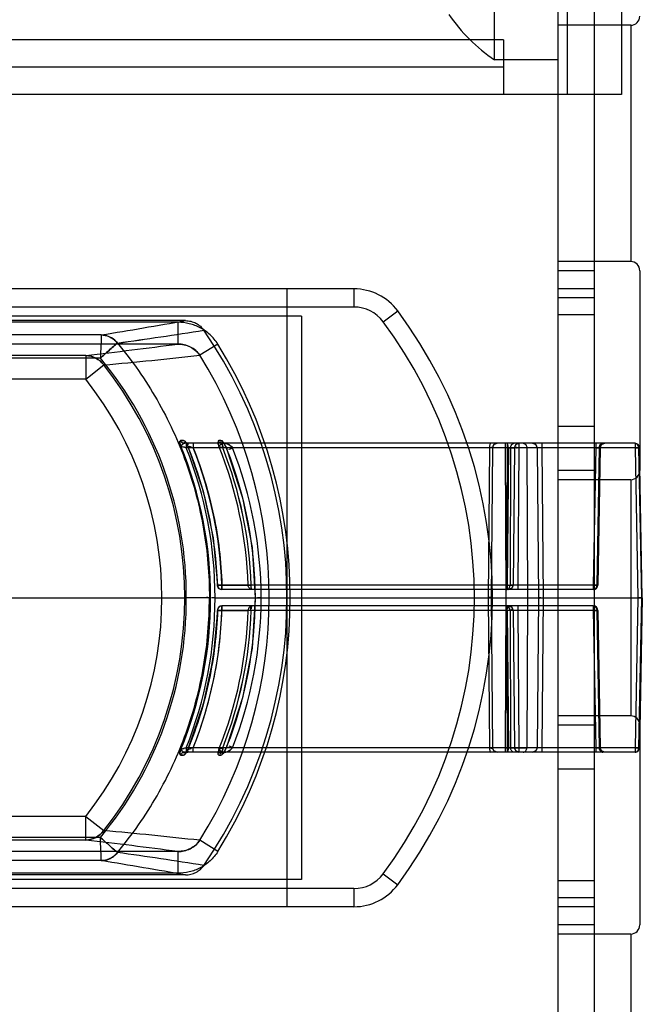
# Model space of a CAD drawing. Header units: millimetres. Extents: x 209 to 825, y 116 to 1310.
# Tile 58 of 70: x 706 to 741, y 1036 to 1091. Entities that reach past the tile are written whole.
import ezdxf

# ---------------------------------------------------------------- set-up
doc = ezdxf.new("R2010")
doc.units = ezdxf.units.MM
doc.header["$LTSCALE"] = 92.70943
doc.layers.get('0').update_dxf_attribs({"linetype": 'CONTINUOUS'})

msp = doc.modelspace()

# ---------------------------------------------------------------- linework, layer by layer
at = {"color": 7, "linetype": 'Continuous'}
for p, q in [((735.963, 1307.264), (735.963, 135.264)), ((737.963, 1307.264), (737.963, 135.264)), ((736.463, 1130.964), (736.463, 1086.464)), ((739.463, 1130.964), (739.463, 1086.464)), ((732.463, 1088.364), (732.463, 1104.364)), ((739.963, 1090.264), (735.963, 1090.264)), ((739.963, 1090.264), (739.963, 1077.264)), ((732.963, 1089.464), (287.963, 1089.464)), ((732.963, 1089.464), (732.963, 1086.464)), ((732.963, 1087.964), (287.963, 1087.964)), ((735.963, 1088.364), (732.463, 1088.364)), ((739.463, 1086.464), (281.463, 1086.464)), ((739.963, 1077.264), (735.963, 1077.264)), ((737.963, 1076.764), (735.963, 1076.764)), ((740.463, 1076.764), (740.463, 1065.764)), ((724.739, 1075.764), (674.113, 1075.764)), ((721.055, 1075.764), (721.055, 1041.764)), ((724.739, 1075.764), (724.739, 1074.764)), ((737.963, 1075.764), (735.963, 1075.764)), ((737.963, 1075.264), (735.963, 1075.264)), ((724.739, 1074.764), (674.113, 1074.764)), ((726.346, 1073.956), (727.149, 1074.552)), ((721.863, 1074.264), (672.363, 1074.264)), ((715.467, 1074.014), (704.769, 1074.014)), ((715.051, 1073.923), (705.553, 1073.923)), ((715.051, 1073.923), (715.051, 1072.724)), ((721.863, 1074.264), (721.863, 1043.264)), ((737.963, 1074.338), (735.963, 1074.338)), ((710.841, 1073.227), (700.568, 1073.227)), ((715.051, 1072.724), (705.553, 1072.724)), ((717.252, 1072.724), (716.263, 1072.109)), ((710.792, 1071.951), (700.63, 1071.951)), ((709.986, 1072.092), (701.483, 1072.092)), ((709.986, 1072.092), (709.986, 1070.793)), ((709.986, 1070.793), (710.975, 1071.576)), ((709.986, 1070.793), (710.975, 1071.576)), ((709.986, 1070.793), (701.483, 1070.793)), ((737.963, 1068.19), (735.963, 1068.19)), ((715.206, 1067.418), (715.369, 1067.418)), ((715.369, 1067.418), (715.206, 1067.418)), ((717.277, 1067.392), (717.285, 1067.41)), ((717.298, 1067.422), (717.314, 1067.426)), ((717.415, 1067.426), (717.314, 1067.426)), ((717.314, 1067.426), (717.415, 1067.426)), ((715.182, 1067.219), (715.206, 1067.196)), ((715.191, 1067.185), (715.182, 1067.218)), ((715.191, 1067.185), (715.213, 1067.109)), ((715.383, 1067.269), (715.352, 1067.279)), ((740.205, 1067.264), (715.43, 1067.264)), ((715.512, 1067.264), (715.512, 1067.016)), ((733.237, 1067.016), (715.512, 1067.016)), ((715.558, 1067.182), (715.582, 1067.132)), ((715.899, 1067.264), (715.899, 1067.016)), ((717.494, 1067.257), (717.476, 1067.247)), ((732.192, 1067.016), (732.12, 1058.764)), ((732.364, 1067.016), (732.292, 1058.764)), ((733.067, 1067.264), (733.067, 1067.016)), ((733.067, 1067.016), (733.102, 1058.764)), ((733.161, 1067.016), (733.129, 1059.462)), ((733.161, 1067.264), (733.161, 1067.016)), ((733.237, 1067.016), (733.171, 1059.462)), ((733.358, 1067.016), (733.326, 1059.462)), ((740.402, 1067.016), (733.358, 1067.016)), ((733.564, 1067.016), (733.498, 1059.462)), ((733.638, 1067.192), (733.814, 1067.264)), ((733.814, 1067.016), (733.748, 1059.462)), ((733.814, 1067.264), (733.814, 1067.016)), ((734.249, 1067.016), (734.284, 1058.764)), ((734.747, 1067.192), (734.82, 1067.016)), ((734.82, 1067.016), (734.892, 1058.764)), ((735.07, 1067.264), (735.07, 1067.016)), ((735.07, 1067.016), (735.142, 1058.764)), ((738.04, 1067.016), (737.904, 1059.462)), ((738.04, 1067.264), (738.04, 1067.016)), ((738.237, 1067.016), (738.101, 1059.462)), ((738.29, 1067.019), (738.154, 1059.46)), ((740.205, 1067.264), (740.205, 1067.016)), ((740.205, 1067.016), (740.352, 1058.764)), ((740.402, 1067.016), (740.549, 1058.764)), ((740.602, 1058.764), (740.455, 1067.019)), ((737.963, 1065.764), (735.963, 1065.764)), ((739.963, 1065.264), (735.963, 1065.264)), ((739.963, 1065.264), (739.963, 1052.264)), ((717.235, 1059.457), (718.914, 1059.457)), ((718.914, 1059.457), (717.235, 1059.457)), ((717.479, 1059.462), (717.479, 1059.214)), ((717.479, 1059.214), (717.479, 1059.462)), ((733.171, 1059.462), (717.479, 1059.462)), ((737.904, 1059.214), (717.479, 1059.214)), ((718.914, 1059.457), (719.08, 1059.462)), ((733.129, 1059.462), (733.129, 1059.214)), ((738.101, 1059.462), (733.326, 1059.462)), ((733.748, 1059.462), (733.748, 1059.214)), ((737.904, 1059.462), (737.904, 1059.214)), ((679.271, 1058.764), (715.519, 1058.764)), ((717.098, 1058.764), (740.549, 1058.764)), ((732.12, 1058.764), (732.192, 1050.512)), ((732.292, 1058.764), (732.364, 1050.512)), ((733.102, 1058.764), (733.067, 1050.512)), ((734.284, 1058.764), (734.249, 1050.512)), ((734.892, 1058.764), (734.82, 1050.512)), ((735.142, 1058.764), (735.07, 1050.512)), ((740.352, 1058.764), (740.205, 1050.512)), ((740.56, 1058.764), (740.352, 1058.764)), ((740.56, 1058.764), (740.352, 1058.764)), ((740.549, 1058.764), (740.402, 1050.512)), ((740.602, 1058.764), (740.455, 1050.51)), ((717.479, 1058.066), (717.479, 1058.314)), ((717.479, 1058.314), (717.479, 1058.066)), ((737.904, 1058.314), (717.479, 1058.314)), ((733.129, 1058.314), (733.129, 1058.066)), ((733.425, 1058.242), (733.498, 1058.066)), ((733.748, 1058.314), (733.748, 1058.066)), ((737.904, 1058.314), (737.904, 1058.066)), ((718.914, 1058.072), (717.235, 1058.072)), ((717.235, 1058.072), (718.914, 1058.072)), ((733.171, 1058.066), (717.479, 1058.066)), ((719.08, 1058.066), (718.914, 1058.071)), ((733.129, 1058.066), (733.161, 1050.512)), ((733.171, 1058.066), (733.237, 1050.512)), ((733.326, 1058.066), (733.358, 1050.512)), ((738.101, 1058.066), (733.326, 1058.066)), ((733.498, 1058.066), (733.564, 1050.512)), ((733.748, 1058.066), (733.814, 1050.512)), ((737.904, 1058.066), (738.04, 1050.512)), ((738.101, 1058.066), (738.237, 1050.512)), ((738.154, 1058.069), (738.29, 1050.51)), ((739.963, 1052.264), (735.963, 1052.264)), ((737.963, 1051.764), (735.963, 1051.764)), ((740.463, 1051.764), (740.463, 1040.764)), ((715.512, 1050.512), (715.512, 1050.264)), ((733.237, 1050.512), (715.512, 1050.512)), ((715.899, 1050.264), (715.899, 1050.512)), ((733.067, 1050.512), (733.067, 1050.264)), ((733.161, 1050.512), (733.161, 1050.264)), ((740.402, 1050.512), (733.358, 1050.512)), ((733.638, 1050.337), (733.564, 1050.512)), ((733.814, 1050.512), (733.814, 1050.264)), ((735.07, 1050.512), (735.07, 1050.264)), ((738.04, 1050.512), (738.04, 1050.264)), ((740.205, 1050.512), (740.205, 1050.264)), ((715.182, 1050.31), (715.191, 1050.344)), ((715.182, 1050.31), (715.206, 1050.333)), ((715.369, 1050.11), (715.206, 1050.11)), ((715.206, 1050.11), (715.369, 1050.11)), ((715.352, 1050.249), (715.383, 1050.259)), ((740.205, 1050.264), (715.43, 1050.264)), ((715.582, 1050.397), (715.558, 1050.347)), ((717.285, 1050.118), (717.277, 1050.136)), ((717.314, 1050.103), (717.298, 1050.107)), ((717.314, 1050.103), (717.415, 1050.102)), ((717.415, 1050.102), (717.314, 1050.103)), ((717.476, 1050.281), (717.494, 1050.272)), ((733.814, 1050.264), (733.638, 1050.337)), ((737.963, 1049.338), (735.963, 1049.338)), ((709.986, 1046.736), (701.483, 1046.736)), ((709.986, 1045.436), (709.986, 1046.736)), ((709.986, 1046.736), (710.975, 1045.952)), ((710.792, 1045.577), (700.63, 1045.577)), ((709.986, 1045.436), (701.483, 1045.436)), ((717.252, 1044.805), (716.263, 1045.42)), ((715.051, 1044.805), (705.553, 1044.805)), ((715.051, 1044.805), (715.051, 1043.605)), ((710.841, 1044.301), (700.568, 1044.301)), ((715.467, 1043.514), (704.769, 1043.514)), ((715.051, 1043.605), (705.553, 1043.605)), ((726.346, 1043.573), (727.149, 1042.977)), ((721.863, 1043.264), (672.363, 1043.264)), ((737.963, 1043.19), (735.963, 1043.19)), ((724.739, 1042.764), (674.113, 1042.764)), ((724.739, 1042.764), (724.739, 1041.764)), ((737.963, 1042.264), (735.963, 1042.264)), ((724.739, 1041.764), (674.113, 1041.764)), ((737.963, 1041.764), (735.963, 1041.764)), ((737.963, 1040.764), (735.963, 1040.764)), ((739.963, 1040.264), (735.963, 1040.264)), ((739.963, 1040.264), (739.963, 1027.264))]:
    msp.add_line(p, q, dxfattribs=at)
for points in [[(717.314, 1067.426), (717.298, 1067.422), (717.285, 1067.41), (717.277, 1067.392)], [(715.206, 1067.196), (715.237, 1067.177), (715.274, 1067.164)], [(715.274, 1067.164), (715.249, 1067.14), (715.227, 1067.122), (715.213, 1067.107)], [(715.43, 1067.264), (715.382, 1067.27), (715.348, 1067.281)], [(715.594, 1067.264), (715.481, 1067.299), (715.526, 1067.238)], [(715.593, 1067.264), (715.482, 1067.298), (715.526, 1067.238)], [(715.511, 1067.28), (715.513, 1067.268), (715.516, 1067.257), (715.521, 1067.247)], [(715.521, 1067.247), (715.516, 1067.257), (715.513, 1067.268), (715.511, 1067.28)], [(715.529, 1067.235), (715.559, 1067.18), (715.586, 1067.124)], [(715.597, 1067.194), (715.589, 1067.153), (715.586, 1067.129), (715.602, 1067.106)], [(715.597, 1067.194), (715.596, 1067.232), (715.593, 1067.257), (715.593, 1067.264)], [(715.593, 1067.264), (715.593, 1067.256), (715.595, 1067.232), (715.597, 1067.194)], [(715.596, 1067.103), (716.441, 1064.624), (716.987, 1062.064)], [(715.596, 1067.103), (716.44, 1064.625), (716.987, 1062.064), (717.229, 1059.456)], [(717.308, 1067.1), (717.305, 1067.113), (717.301, 1067.126), (717.298, 1067.139)], [(717.326, 1067.119), (717.315, 1067.125), (717.306, 1067.131), (717.298, 1067.139)], [(717.326, 1067.119), (717.315, 1067.119), (717.309, 1067.112), (717.308, 1067.1)], [(717.541, 1067.264), (717.5, 1067.268), (717.469, 1067.277)], [(717.494, 1067.257), (717.516, 1067.262), (717.541, 1067.264)], [(717.641, 1067.264), (717.543, 1067.292), (717.606, 1067.213), (717.752, 1066.927)], [(717.641, 1067.264), (717.544, 1067.291), (717.635, 1067.167), (717.752, 1066.927)], [(717.752, 1066.927), (718.612, 1064.268), (719.134, 1061.531), (719.312, 1058.764)], [(732.364, 1067.016), (732.438, 1067.192), (732.614, 1067.264)], [(733.564, 1067.016), (733.638, 1067.192), (733.814, 1067.264)], [(734.57, 1067.264), (734.747, 1067.192), (734.82, 1067.016)], [(738.29, 1067.019), (738.364, 1067.192), (738.539, 1067.264)], [(738.29, 1067.019), (738.364, 1067.192), (738.539, 1067.264)], [(718.612, 1064.268), (719.133, 1061.532), (719.312, 1058.764)], [(733.498, 1059.462), (733.425, 1059.287), (733.248, 1059.214)], [(733.498, 1059.462), (733.425, 1059.287), (733.248, 1059.214)], [(719.312, 1058.765), (719.133, 1055.997), (718.612, 1053.26), (717.752, 1050.602)], [(719.312, 1058.765), (719.134, 1055.997), (718.612, 1053.261), (717.752, 1050.602)], [(733.248, 1058.314), (733.425, 1058.242), (733.498, 1058.066)], [(717.229, 1058.073), (716.987, 1055.464), (716.44, 1052.903), (715.596, 1050.426)], [(717.229, 1058.073), (716.987, 1055.465), (716.441, 1052.904), (715.596, 1050.426)], [(717.752, 1050.601), (717.638, 1050.367), (717.545, 1050.238), (717.638, 1050.264)], [(717.752, 1050.602), (717.635, 1050.361), (717.555, 1050.249), (717.556, 1050.245), (717.644, 1050.264)], [(732.614, 1050.264), (732.438, 1050.337), (732.364, 1050.512)], [(734.82, 1050.512), (734.747, 1050.337), (734.57, 1050.264)], [(734.82, 1050.512), (734.747, 1050.337), (734.57, 1050.264)], [(715.213, 1050.419), (715.202, 1050.382), (715.191, 1050.344)], [(715.206, 1050.333), (715.237, 1050.351), (715.274, 1050.365)], [(715.274, 1050.365), (715.249, 1050.389), (715.227, 1050.407), (715.213, 1050.421)], [(715.348, 1050.247), (715.382, 1050.259), (715.43, 1050.264)], [(715.526, 1050.29), (715.482, 1050.23), (715.593, 1050.264)], [(715.511, 1050.249), (715.513, 1050.26), (715.516, 1050.271), (715.521, 1050.282)], [(715.586, 1050.404), (715.559, 1050.349), (715.529, 1050.294)], [(715.597, 1050.335), (715.589, 1050.375), (715.586, 1050.4), (715.602, 1050.423)], [(715.593, 1050.264), (715.593, 1050.273), (715.595, 1050.297), (715.597, 1050.335)], [(715.597, 1050.335), (715.596, 1050.296), (715.593, 1050.272), (715.593, 1050.264)], [(717.277, 1050.136), (717.285, 1050.118), (717.298, 1050.107), (717.314, 1050.103)], [(717.308, 1050.429), (717.305, 1050.416), (717.301, 1050.403), (717.298, 1050.39)], [(717.326, 1050.409), (717.315, 1050.403), (717.306, 1050.397), (717.298, 1050.39)], [(717.326, 1050.409), (717.315, 1050.41), (717.309, 1050.416), (717.308, 1050.429)], [(717.469, 1050.251), (717.5, 1050.26), (717.541, 1050.264)], [(717.541, 1050.264), (717.516, 1050.266), (717.494, 1050.272)], [(738.54, 1050.264), (738.364, 1050.336), (738.29, 1050.51)]]:
    msp.add_lwpolyline(points, dxfattribs=at)
for centre, radius, start, end in [((737.963, 1096.364), 9.708, 214.5084, 235.4915), ((739.963, 1090.764), 0.5, 269.9996, 360), ((739.963, 1076.764), 0.5, 0, 90.0004), ((724.739, 1072.764), 3, 36.5657, 90), ((724.739, 1072.764), 2, 36.575, 90.0116), ((705.865, 1058.764), 26.5, 323.4343, 36.5657), ((630.712, 1558.155), 491.503, 279.38277, 279.92976), ((705.865, 1058.764), 25.5, 323.4335, 36.5665), ((671.444, 1359.846), 289.878, 277.98875, 278.93865), ((671.504, 1359.537), 289.566, 277.98571, 278.93662), ((695.055, 1058.764), 26, 325.5113, 34.4887), ((631.425, 1722.645), 655.279, 276.885751, 277.332013), ((694.8, 1058.764), 26.437, 328.1283, 31.8718), ((695.064, 1058.873), 20.455, 359.6964, 39.7443), ((681.895, 1386.863), 316.626, 275.26975, 276.23146), ((681.895, 1386.861), 316.624, 275.26973, 276.23145), ((694.8, 1058.764), 25.273, 328.1304, 31.8696), ((694.8, 1058.764), 20.634, 321.6182, 38.3818), ((694.8, 1058.764), 19.373, 321.6183, 38.3817), ((695.053, 1058.809), 21.802, 359.8818, 22.3777), ((695.058, 1058.807), 22.04, 359.8889, 21.8681), ((694.881, 1058.682), 22.367, 1.9848, 22.1244), ((694.886, 1058.682), 22.606, 1.9785, 21.6359), ((696.846, 1058.81), 22.078, 1.6809, 22.0546), ((696.848, 1058.81), 22.076, 1.6798, 22.0558), ((696.61, 1058.775), 22.481, 1.7524, 21.5071), ((696.614, 1058.776), 22.476, 1.7504, 21.5091), ((696.87, 1058.707), 22.448, 0.1474, 21.5067), ((696.874, 1058.707), 22.444, 0.1458, 21.5083), ((696.767, 1058.669), 22.873, 0.2377, 21.4038), ((696.773, 1058.67), 22.867, 0.2351, 21.4064), ((732.614, 1067.014), 0.25, 90, 179.5), ((733.668, 506.829), 560.188, 89.9406, 90.06149), ((733.26, 1049.092), 17.925, 89.6852, 90.3148), ((733.26, 1049.096), 17.921, 89.6851, 90.3149), ((733.814, 1067.014), 0.25, 90, 179.5), ((734.57, 1067.014), 0.25, 0.5, 89.9987), ((740.205, 1067.014), 0.25, 1.0251, 90), ((739.963, 1065.764), 0.5, 269.9996, 360), ((717.479, 1059.464), 0.25, 181.7906, 269.9999), ((717.156, 1068.489), 9.032, 270.5025, 272.048), ((733.228, 1077.1), 17.639, 269.68, 270.32), ((733.248, 1059.464), 0.25, 270, 359.5), ((737.904, 1059.464), 0.25, 270, 358.9749), ((695.064, 1058.656), 20.455, 320.2557, 0.3036), ((695.053, 1058.719), 21.802, 337.6223, 0.1182), ((695.058, 1058.722), 22.04, 338.1319, 0.1111), ((696.87, 1058.822), 22.448, 338.4933, 359.8526), ((696.874, 1058.821), 22.444, 338.4917, 359.8542), ((696.767, 1058.859), 22.873, 338.5962, 359.7623), ((696.773, 1058.858), 22.867, 338.5936, 359.7649), ((717.479, 1058.064), 0.25, 89.9999, 178.2095), ((733.248, 1058.064), 0.25, 0.5, 90), ((737.904, 1058.064), 0.25, 1.0251, 90), ((694.881, 1058.847), 22.367, 337.8756, 358.0152), ((694.886, 1058.847), 22.606, 338.3641, 358.0215), ((717.156, 1049.04), 9.032, 87.952, 89.4975), ((696.846, 1058.719), 22.078, 337.9454, 358.3191), ((696.848, 1058.718), 22.076, 337.9442, 358.3202), ((696.61, 1058.754), 22.481, 338.4929, 358.2476), ((696.614, 1058.753), 22.476, 338.4909, 358.2496), ((733.228, 1040.428), 17.639, 89.68, 90.32), ((739.963, 1051.764), 0.5, 0, 90.0004), ((732.614, 1050.514), 0.25, 180.5, 270), ((733.668, 1610.699), 560.188, 269.93851, 270.0594), ((733.26, 1068.437), 17.925, 269.6852, 270.3148), ((733.26, 1068.432), 17.921, 269.6851, 270.3149), ((733.814, 1050.514), 0.25, 180.5, 270), ((734.57, 1050.514), 0.25, 269.9988, 359.5), ((740.205, 1050.514), 0.25, 270, 358.9749), ((681.895, 730.665), 316.626, 83.76854, 84.73025), ((681.895, 730.667), 316.624, 83.76855, 84.73027), ((631.425, 394.884), 655.279, 82.667987, 83.114249), ((671.444, 757.683), 289.878, 81.06135, 82.01125), ((671.504, 757.991), 289.566, 81.06338, 82.01429), ((630.712, 559.374), 491.503, 80.07024, 80.61723), ((724.739, 1044.764), 2, 269.9884, 323.425), ((724.739, 1044.764), 3, 270, 323.4343), ((739.963, 1040.764), 0.5, 269.9996, 360)]:
    msp.add_arc(centre, radius, start, end, dxfattribs=at)
for points, knots in [([(717.252, 1072.724), (717.133, 1072.914), (716.844, 1073.261), (716.299, 1073.644), (715.687, 1073.872), (715.263, 1073.923), (715.051, 1073.923)], [0, 0, 0, 0, 0.256854, 0.513707, 0.756855, 1, 1, 1, 1]), ([(715.467, 1074.014), (715.569, 1074.014), (715.77, 1073.99), (716.052, 1073.882), (716.298, 1073.716), (716.43, 1073.567), (716.485, 1073.487)], [0, 0, 0, 0, 0.257157, 0.505292, 0.753177, 1, 1, 1, 1]), ([(710.841, 1073.227), (710.838, 1073.152), (710.83, 1072.955), (710.814, 1072.529), (710.801, 1072.18), (710.792, 1071.951)], [0, 0, 0, 0, 0.177372, 0.462995, 1, 1, 1, 1]), ([(711.732, 1072.78), (711.658, 1072.718), (711.496, 1072.579), (711.184, 1072.303), (710.945, 1072.087), (710.792, 1071.951)], [0, 0, 0, 0, 0.230041, 0.509917, 1, 1, 1, 1]), ([(710.792, 1071.951), (710.945, 1072.087), (711.184, 1072.303), (711.496, 1072.579), (711.658, 1072.718), (711.732, 1072.78)], [0, 0, 0, 0, 0.490083, 0.769959, 1, 1, 1, 1]), ([(710.841, 1073.227), (710.991, 1073.223), (711.325, 1073.154), (711.595, 1072.947), (711.732, 1072.78)], [0, 0, 0, 0, 0.41694, 1, 1, 1, 1]), ([(711.732, 1072.78), (711.636, 1072.9), (711.382, 1073.125), (711.054, 1073.218), (710.841, 1073.227)], [0, 0, 0, 0, 0.42439, 1, 1, 1, 1]), ([(711.732, 1072.78), (712.547, 1071.804), (714.004, 1069.708), (715.609, 1066.241), (716.578, 1062.554), (716.791, 1060.027), (716.786, 1058.764)], [0, 0, 0, 0, 0.250802, 0.501649, 0.750841, 1, 1, 1, 1]), ([(716.263, 1072.109), (716.137, 1072.301), (715.761, 1072.617), (715.288, 1072.726), (715.051, 1072.724)], [0, 0, 0, 0, 0.49205, 1, 1, 1, 1]), ([(715.051, 1072.724), (715.168, 1072.725), (715.401, 1072.7), (715.738, 1072.585), (716.037, 1072.389), (716.198, 1072.208), (716.263, 1072.109)], [0, 0, 0, 0, 0.247861, 0.493287, 0.748789, 1, 1, 1, 1]), ([(709.986, 1072.092), (710.19, 1072.084), (710.56, 1071.991), (710.85, 1071.741), (710.975, 1071.576)], [0, 0, 0, 0, 0.495733, 1, 1, 1, 1]), ([(710.975, 1071.576), (710.85, 1071.741), (710.56, 1071.991), (710.19, 1072.084), (709.986, 1072.092)], [0, 0, 0, 0, 0.504264, 1, 1, 1, 1]), ([(717.415, 1067.426), (717.494, 1067.426), (717.582, 1067.268), (717.683, 1067.108), (717.733, 1066.993), (717.755, 1066.936)], [0, 0, 0, 0, 0.393359, 0.695892, 1, 1, 1, 1]), ([(717.755, 1066.936), (717.732, 1066.996), (717.679, 1067.115), (717.578, 1067.277), (717.489, 1067.421), (717.415, 1067.426)], [0, 0, 0, 0, 0.320264, 0.629943, 1, 1, 1, 1]), ([(715.213, 1067.107), (715.217, 1067.111), (715.235, 1067.132), (715.256, 1067.15), (715.274, 1067.164)], [0, 0, 0, 0, 0.175019, 1, 1, 1, 1]), ([(715.602, 1067.106), (715.588, 1067.117), (715.583, 1067.136), (715.592, 1067.166), (715.597, 1067.184), (715.597, 1067.194)], [0, 0, 0, 0, 0.410997, 0.678494, 1, 1, 1, 1]), ([(717.235, 1059.457), (717.19, 1060.751), (716.877, 1063.35), (716.111, 1065.853), (715.602, 1067.106)], [0, 0, 0, 0, 0.489298, 1, 1, 1, 1]), ([(715.899, 1067.016), (716.379, 1065.807), (717.125, 1063.334), (717.433, 1060.771), (717.479, 1059.462)], [0, 0, 0, 0, 0.498568, 1, 1, 1, 1]), ([(717.525, 1067.016), (717.529, 1067.067), (717.52, 1067.146), (717.49, 1067.22), (717.476, 1067.247)], [0, 0, 0, 0, 0.617731, 1, 1, 1, 1]), ([(717.476, 1067.247), (717.492, 1067.217), (717.52, 1067.143), (717.528, 1067.064), (717.525, 1067.016)], [0, 0, 0, 0, 0.425456, 1, 1, 1, 1]), ([(718.062, 1067.016), (718.034, 1067.05), (717.955, 1067.131), (717.815, 1067.226), (717.696, 1067.259), (717.642, 1067.264)], [0, 0, 0, 0, 0.26506, 0.675671, 1, 1, 1, 1]), ([(717.642, 1067.264), (717.721, 1067.264), (717.882, 1067.192), (718.007, 1067.083), (718.062, 1067.016)], [0, 0, 0, 0, 0.480545, 1, 1, 1, 1]), ([(732.27, 1067.264), (732.24, 1067.264), (732.197, 1067.151), (732.192, 1067.075), (732.192, 1067.016)], [0, 0, 0, 0, 0.339294, 1, 1, 1, 1]), ([(733.237, 1067.016), (733.236, 1067.075), (733.232, 1067.151), (733.189, 1067.264), (733.159, 1067.264)], [0, 0, 0, 0, 0.660712, 1, 1, 1, 1]), ([(733.564, 1067.016), (733.564, 1067.019), (733.548, 1067.014), (733.521, 1067.022), (733.445, 1067.016), (733.349, 1067.018), (733.275, 1067.017), (733.237, 1067.016)], [0, 0, 0, 0, 0.02433, 0.092207, 0.329106, 0.651469, 1, 1, 1, 1]), ([(733.237, 1067.016), (733.275, 1067.017), (733.349, 1067.018), (733.445, 1067.016), (733.521, 1067.022), (733.548, 1067.014), (733.564, 1067.019), (733.564, 1067.016)], [0, 0, 0, 0, 0.348511, 0.670877, 0.907786, 0.975668, 1, 1, 1, 1]), ([(733.358, 1067.016), (733.359, 1067.078), (733.39, 1067.197), (733.503, 1067.264), (733.555, 1067.264)], [0, 0, 0, 0, 0.541498, 1, 1, 1, 1]), ([(734.052, 1067.264), (734.104, 1067.264), (734.217, 1067.197), (734.248, 1067.078), (734.249, 1067.016)], [0, 0, 0, 0, 0.458502, 1, 1, 1, 1]), ([(735.07, 1067.016), (735.039, 1067.017), (734.983, 1067.015), (734.9, 1067.022), (734.861, 1067.009), (734.82, 1067.023), (734.82, 1067.016)], [0, 0, 0, 0, 0.376986, 0.696204, 0.917312, 1, 1, 1, 1]), ([(738.237, 1067.016), (738.253, 1067.017), (738.309, 1067.018), (738.169, 1067.022), (738.114, 1067.018), (738.04, 1067.016)], [0, 0, 0, 0, 0.169532, 0.245813, 1, 1, 1, 1]), ([(738.04, 1067.016), (738.114, 1067.018), (738.169, 1067.022), (738.309, 1067.018), (738.253, 1067.017), (738.237, 1067.016)], [0, 0, 0, 0, 0.754176, 0.830496, 1, 1, 1, 1]), ([(738.237, 1067.016), (738.237, 1067.078), (738.268, 1067.197), (738.381, 1067.264), (738.434, 1067.264)], [0, 0, 0, 0, 0.541495, 1, 1, 1, 1]), ([(738.434, 1067.264), (738.381, 1067.264), (738.268, 1067.197), (738.237, 1067.078), (738.237, 1067.016)], [0, 0, 0, 0, 0.458503, 1, 1, 1, 1]), ([(740.402, 1067.016), (740.401, 1067.078), (740.37, 1067.197), (740.257, 1067.264), (740.205, 1067.264)], [0, 0, 0, 0, 0.541498, 1, 1, 1, 1]), ([(717.479, 1059.214), (717.417, 1059.214), (717.289, 1059.267), (717.237, 1059.395), (717.235, 1059.457)], [0, 0, 0, 0, 0.495152, 1, 1, 1, 1]), ([(717.479, 1059.214), (717.417, 1059.214), (717.289, 1059.267), (717.237, 1059.395), (717.235, 1059.457)], [0, 0, 0, 0, 0.495155, 1, 1, 1, 1]), ([(719.158, 1059.214), (719.097, 1059.214), (718.968, 1059.267), (718.916, 1059.395), (718.914, 1059.457)], [0, 0, 0, 0, 0.495501, 1, 1, 1, 1]), ([(719.158, 1059.214), (719.097, 1059.214), (718.968, 1059.267), (718.916, 1059.395), (718.914, 1059.457)], [0, 0, 0, 0, 0.495808, 1, 1, 1, 1]), ([(733.129, 1059.214), (733.181, 1059.214), (733.294, 1059.281), (733.326, 1059.401), (733.326, 1059.462)], [0, 0, 0, 0, 0.458502, 1, 1, 1, 1]), ([(733.748, 1059.462), (733.717, 1059.462), (733.661, 1059.463), (733.578, 1059.457), (733.54, 1059.469), (733.498, 1059.455), (733.498, 1059.462)], [0, 0, 0, 0, 0.376986, 0.696204, 0.917312, 1, 1, 1, 1]), ([(738.101, 1059.462), (738.101, 1059.401), (738.07, 1059.281), (737.957, 1059.214), (737.904, 1059.214)], [0, 0, 0, 0, 0.541498, 1, 1, 1, 1]), ([(711.732, 1044.749), (712.547, 1045.724), (714.004, 1047.82), (715.609, 1051.288), (716.578, 1054.975), (716.791, 1057.501), (716.786, 1058.764)], [0, 0, 0, 0, 0.250802, 0.501649, 0.750841, 1, 1, 1, 1]), ([(716.786, 1058.764), (716.679, 1058.786), (716.476, 1058.757), (716.17, 1058.771), (715.857, 1058.765), (715.635, 1058.764), (715.519, 1058.764)], [0, 0, 0, 0, 0.258029, 0.474897, 0.725859, 1, 1, 1, 1]), ([(716.786, 1058.764), (716.679, 1058.742), (716.476, 1058.771), (716.17, 1058.758), (715.857, 1058.763), (715.635, 1058.764), (715.519, 1058.764)], [0, 0, 0, 0, 0.258029, 0.474897, 0.725859, 1, 1, 1, 1]), ([(733.102, 1058.764), (733.214, 1058.765), (733.433, 1058.765), (733.748, 1058.766), (734.029, 1058.766), (734.204, 1058.765), (734.284, 1058.764)], [0, 0, 0, 0, 0.285469, 0.556306, 0.798623, 1, 1, 1, 1]), ([(733.102, 1058.764), (733.214, 1058.764), (733.433, 1058.763), (733.748, 1058.763), (734.029, 1058.763), (734.204, 1058.764), (734.284, 1058.764)], [0, 0, 0, 0, 0.285469, 0.556306, 0.798623, 1, 1, 1, 1]), ([(717.479, 1058.314), (717.417, 1058.314), (717.289, 1058.262), (717.237, 1058.134), (717.235, 1058.072)], [0, 0, 0, 0, 0.495155, 1, 1, 1, 1]), ([(717.479, 1058.314), (717.417, 1058.314), (717.289, 1058.262), (717.237, 1058.134), (717.235, 1058.072)], [0, 0, 0, 0, 0.495152, 1, 1, 1, 1]), ([(719.158, 1058.314), (719.097, 1058.314), (718.968, 1058.261), (718.916, 1058.134), (718.914, 1058.072)], [0, 0, 0, 0, 0.495808, 1, 1, 1, 1]), ([(719.158, 1058.314), (719.097, 1058.314), (718.968, 1058.262), (718.916, 1058.134), (718.914, 1058.072)], [0, 0, 0, 0, 0.495501, 1, 1, 1, 1]), ([(733.326, 1058.066), (733.326, 1058.128), (733.294, 1058.247), (733.181, 1058.314), (733.129, 1058.314)], [0, 0, 0, 0, 0.541498, 1, 1, 1, 1]), ([(737.904, 1058.314), (737.957, 1058.314), (738.07, 1058.247), (738.101, 1058.128), (738.101, 1058.066)], [0, 0, 0, 0, 0.458502, 1, 1, 1, 1]), ([(717.235, 1058.072), (717.19, 1056.777), (716.877, 1054.179), (716.111, 1051.676), (715.602, 1050.423)], [0, 0, 0, 0, 0.489298, 1, 1, 1, 1]), ([(715.899, 1050.512), (716.379, 1051.722), (717.125, 1054.194), (717.433, 1056.758), (717.479, 1058.066)], [0, 0, 0, 0, 0.498568, 1, 1, 1, 1]), ([(733.748, 1058.066), (733.717, 1058.067), (733.661, 1058.065), (733.578, 1058.072), (733.54, 1058.059), (733.498, 1058.073), (733.498, 1058.066)], [0, 0, 0, 0, 0.376986, 0.696204, 0.917312, 1, 1, 1, 1]), ([(717.755, 1050.592), (717.732, 1050.532), (717.679, 1050.413), (717.578, 1050.251), (717.489, 1050.108), (717.415, 1050.102)], [0, 0, 0, 0, 0.320264, 0.629943, 1, 1, 1, 1]), ([(717.415, 1050.102), (717.494, 1050.102), (717.582, 1050.26), (717.683, 1050.42), (717.733, 1050.535), (717.755, 1050.592)], [0, 0, 0, 0, 0.393359, 0.695892, 1, 1, 1, 1]), ([(717.476, 1050.281), (717.492, 1050.312), (717.52, 1050.386), (717.528, 1050.465), (717.525, 1050.512)], [0, 0, 0, 0, 0.425456, 1, 1, 1, 1]), ([(717.525, 1050.512), (717.529, 1050.461), (717.52, 1050.382), (717.49, 1050.309), (717.476, 1050.281)], [0, 0, 0, 0, 0.617731, 1, 1, 1, 1]), ([(717.642, 1050.264), (717.721, 1050.264), (717.882, 1050.337), (718.007, 1050.446), (718.062, 1050.512)], [0, 0, 0, 0, 0.480545, 1, 1, 1, 1]), ([(718.062, 1050.512), (718.034, 1050.479), (717.955, 1050.397), (717.815, 1050.303), (717.696, 1050.27), (717.642, 1050.264)], [0, 0, 0, 0, 0.26506, 0.675671, 1, 1, 1, 1]), ([(732.192, 1050.512), (732.192, 1050.453), (732.197, 1050.377), (732.24, 1050.264), (732.27, 1050.264)], [0, 0, 0, 0, 0.660706, 1, 1, 1, 1]), ([(733.237, 1050.512), (733.236, 1050.453), (733.232, 1050.377), (733.189, 1050.264), (733.159, 1050.264)], [0, 0, 0, 0, 0.660712, 1, 1, 1, 1]), ([(733.237, 1050.512), (733.275, 1050.512), (733.349, 1050.51), (733.445, 1050.513), (733.521, 1050.507), (733.548, 1050.514), (733.564, 1050.509), (733.564, 1050.512)], [0, 0, 0, 0, 0.348511, 0.670877, 0.907786, 0.975668, 1, 1, 1, 1]), ([(733.564, 1050.512), (733.564, 1050.509), (733.548, 1050.514), (733.521, 1050.507), (733.445, 1050.513), (733.349, 1050.51), (733.275, 1050.512), (733.237, 1050.512)], [0, 0, 0, 0, 0.02433, 0.092207, 0.329106, 0.651469, 1, 1, 1, 1]), ([(733.555, 1050.264), (733.503, 1050.264), (733.39, 1050.331), (733.359, 1050.451), (733.358, 1050.512)], [0, 0, 0, 0, 0.458502, 1, 1, 1, 1]), ([(734.052, 1050.264), (734.104, 1050.264), (734.217, 1050.331), (734.248, 1050.451), (734.249, 1050.512)], [0, 0, 0, 0, 0.458502, 1, 1, 1, 1]), ([(735.07, 1050.512), (735.039, 1050.512), (734.983, 1050.513), (734.9, 1050.507), (734.861, 1050.519), (734.82, 1050.505), (734.82, 1050.512)], [0, 0, 0, 0, 0.376986, 0.696204, 0.917312, 1, 1, 1, 1]), ([(738.04, 1050.512), (738.114, 1050.511), (738.169, 1050.507), (738.309, 1050.51), (738.253, 1050.512), (738.237, 1050.512)], [0, 0, 0, 0, 0.754176, 0.830496, 1, 1, 1, 1]), ([(738.237, 1050.512), (738.253, 1050.512), (738.309, 1050.51), (738.169, 1050.507), (738.114, 1050.511), (738.04, 1050.512)], [0, 0, 0, 0, 0.169532, 0.245813, 1, 1, 1, 1]), ([(738.434, 1050.264), (738.381, 1050.264), (738.268, 1050.331), (738.237, 1050.451), (738.237, 1050.512)], [0, 0, 0, 0, 0.458503, 1, 1, 1, 1]), ([(738.237, 1050.512), (738.237, 1050.451), (738.268, 1050.331), (738.381, 1050.264), (738.434, 1050.264)], [0, 0, 0, 0, 0.541495, 1, 1, 1, 1]), ([(740.205, 1050.264), (740.257, 1050.264), (740.37, 1050.331), (740.401, 1050.451), (740.402, 1050.512)], [0, 0, 0, 0, 0.458502, 1, 1, 1, 1]), ([(715.213, 1050.421), (715.217, 1050.417), (715.235, 1050.397), (715.256, 1050.378), (715.274, 1050.365)], [0, 0, 0, 0, 0.175019, 1, 1, 1, 1]), ([(715.602, 1050.423), (715.588, 1050.412), (715.583, 1050.392), (715.592, 1050.362), (715.597, 1050.344), (715.597, 1050.335)], [0, 0, 0, 0, 0.410997, 0.678494, 1, 1, 1, 1]), ([(710.975, 1045.952), (710.85, 1045.787), (710.56, 1045.538), (710.19, 1045.444), (709.986, 1045.436)], [0, 0, 0, 0, 0.504264, 1, 1, 1, 1]), ([(709.986, 1045.436), (710.19, 1045.444), (710.56, 1045.538), (710.85, 1045.787), (710.975, 1045.952)], [0, 0, 0, 0, 0.495733, 1, 1, 1, 1]), ([(710.841, 1044.301), (710.838, 1044.377), (710.83, 1044.574), (710.814, 1044.999), (710.801, 1045.349), (710.792, 1045.577)], [0, 0, 0, 0, 0.177372, 0.462995, 1, 1, 1, 1]), ([(710.792, 1045.577), (710.945, 1045.441), (711.184, 1045.226), (711.496, 1044.949), (711.658, 1044.811), (711.732, 1044.749)], [0, 0, 0, 0, 0.490083, 0.769959, 1, 1, 1, 1]), ([(711.732, 1044.749), (711.658, 1044.811), (711.496, 1044.949), (711.184, 1045.226), (710.945, 1045.441), (710.792, 1045.577)], [0, 0, 0, 0, 0.230041, 0.509917, 1, 1, 1, 1]), ([(716.263, 1045.42), (716.137, 1045.228), (715.761, 1044.912), (715.288, 1044.803), (715.051, 1044.805)], [0, 0, 0, 0, 0.49205, 1, 1, 1, 1]), ([(715.051, 1044.805), (715.168, 1044.804), (715.401, 1044.828), (715.738, 1044.944), (716.037, 1045.14), (716.198, 1045.32), (716.263, 1045.42)], [0, 0, 0, 0, 0.247861, 0.493287, 0.748789, 1, 1, 1, 1]), ([(711.732, 1044.749), (711.636, 1044.629), (711.382, 1044.403), (711.054, 1044.311), (710.841, 1044.301)], [0, 0, 0, 0, 0.42439, 1, 1, 1, 1]), ([(710.841, 1044.301), (710.991, 1044.306), (711.325, 1044.374), (711.595, 1044.581), (711.732, 1044.749)], [0, 0, 0, 0, 0.41694, 1, 1, 1, 1]), ([(717.252, 1044.805), (717.133, 1044.615), (716.844, 1044.268), (716.299, 1043.885), (715.687, 1043.657), (715.263, 1043.605), (715.051, 1043.605)], [0, 0, 0, 0, 0.256854, 0.513707, 0.756855, 1, 1, 1, 1]), ([(715.467, 1043.514), (715.569, 1043.514), (715.77, 1043.538), (716.052, 1043.646), (716.298, 1043.812), (716.43, 1043.961), (716.485, 1044.042)], [0, 0, 0, 0, 0.257157, 0.505292, 0.753177, 1, 1, 1, 1])]:
    msp.add_open_spline(points, degree=3, knots=knots, dxfattribs=at)
for points in [[(715.182, 1067.218), (715.17, 1067.275), (715.119, 1067.385), (715.176, 1067.391)], [(715.206, 1067.418), (715.139, 1067.411), (715.168, 1067.284), (715.182, 1067.219)], [(715.206, 1067.418), (715.229, 1067.36), (715.274, 1067.283), (715.337, 1067.283)], [(715.43, 1067.264), (715.368, 1067.264), (715.282, 1067.28), (715.258, 1067.337)], [(715.369, 1067.419), (715.435, 1067.415), (715.475, 1067.336), (715.511, 1067.28)], [(715.511, 1067.28), (715.483, 1067.324), (715.462, 1067.399), (715.409, 1067.401)], [(715.593, 1067.264), (715.531, 1067.264), (715.445, 1067.28), (715.422, 1067.338)], [(717.298, 1067.139), (717.283, 1067.2), (717.251, 1067.265), (717.27, 1067.325)], [(717.277, 1067.392), (717.262, 1067.334), (717.265, 1067.269), (717.282, 1067.211)], [(717.476, 1067.247), (717.42, 1067.255), (717.348, 1067.272), (717.325, 1067.323)], [(717.476, 1067.247), (717.42, 1067.255), (717.348, 1067.272), (717.325, 1067.323)], [(717.541, 1067.264), (717.477, 1067.264), (717.388, 1067.281), (717.366, 1067.341)], [(717.642, 1067.264), (717.578, 1067.264), (717.488, 1067.281), (717.467, 1067.341)], [(715.214, 1067.107), (715.277, 1067.088), (715.341, 1067.069), (715.405, 1067.049)], [(715.43, 1067.264), (715.368, 1067.264), (715.313, 1067.212), (715.274, 1067.164)], [(715.274, 1067.164), (715.311, 1067.213), (715.368, 1067.264), (715.43, 1067.264)], [(715.513, 1067.016), (715.447, 1067.037), (715.381, 1067.057), (715.315, 1067.076)], [(715.511, 1067.28), (715.545, 1067.224), (715.573, 1067.165), (715.602, 1067.106)], [(715.602, 1067.106), (715.573, 1067.164), (715.545, 1067.224), (715.511, 1067.28)], [(715.597, 1067.194), (715.566, 1067.2), (715.535, 1067.219), (715.521, 1067.247)], [(715.521, 1067.247), (715.535, 1067.219), (715.566, 1067.2), (715.597, 1067.194)], [(715.602, 1067.106), (715.542, 1067.127), (715.723, 1067.072), (715.783, 1067.052)], [(715.899, 1067.016), (715.829, 1067.036), (715.622, 1067.103), (715.691, 1067.08)], [(717.308, 1067.1), (717.342, 1067.166), (717.409, 1067.215), (717.476, 1067.247)], [(717.308, 1067.1), (717.374, 1067.058), (717.452, 1067.043), (717.525, 1067.016)], [(717.476, 1067.247), (717.418, 1067.217), (717.364, 1067.173), (717.326, 1067.119)], [(717.525, 1067.016), (717.467, 1067.037), (717.403, 1067.046), (717.351, 1067.079)], [(718.062, 1067.016), (718.001, 1066.989), (717.83, 1066.894), (717.873, 1066.946)], [(718.062, 1067.016), (718.001, 1066.989), (717.83, 1066.894), (717.873, 1066.946)], [(732.364, 1067.016), (732.365, 1067.074), (732.25, 1067.017), (732.192, 1067.016)], [(732.192, 1067.016), (732.242, 1067.017), (732.342, 1067.067), (732.342, 1067.017)], [(733.564, 1067.016), (733.565, 1067.068), (733.667, 1067.018), (733.719, 1067.017)], [(733.814, 1067.016), (733.755, 1067.017), (733.638, 1067.076), (733.638, 1067.017)], [(740.205, 1067.016), (740.27, 1067.018), (740.464, 1067.021), (740.399, 1067.019)], [(740.402, 1067.016), (740.467, 1067.018), (740.27, 1067.018), (740.205, 1067.016)], [(717.235, 1059.457), (717.154, 1059.451), (717.397, 1059.459), (717.479, 1059.462)], [(719.08, 1059.462), (719.08, 1059.403), (719.044, 1059.287), (719.103, 1059.287)], [(719.158, 1059.214), (719.102, 1059.214), (719.086, 1059.311), (719.086, 1059.367)], [(733.171, 1059.462), (733.171, 1059.403), (733.135, 1059.287), (733.194, 1059.287)], [(733.171, 1059.462), (733.232, 1059.461), (733.354, 1059.399), (733.355, 1059.461)], [(733.248, 1059.214), (733.192, 1059.214), (733.177, 1059.311), (733.177, 1059.367)], [(733.498, 1059.462), (733.498, 1059.384), (733.342, 1059.46), (733.264, 1059.461)], [(738.101, 1059.462), (738.167, 1059.46), (737.97, 1059.461), (737.904, 1059.462)], [(737.904, 1059.462), (737.969, 1059.461), (738.164, 1059.458), (738.099, 1059.459)], [(717.098, 1058.764), (717.033, 1058.765), (716.969, 1058.765), (716.904, 1058.765)], [(717.098, 1058.764), (717.033, 1058.764), (716.969, 1058.763), (716.904, 1058.764)], [(719.639, 1058.764), (719.572, 1058.765), (719.371, 1058.767), (719.438, 1058.765)], [(719.639, 1058.764), (719.572, 1058.764), (719.371, 1058.762), (719.438, 1058.763)], [(732.292, 1058.764), (732.293, 1058.822), (732.178, 1058.765), (732.12, 1058.764)], [(732.292, 1058.764), (732.293, 1058.707), (732.178, 1058.764), (732.12, 1058.764)], [(734.892, 1058.764), (734.892, 1058.816), (734.995, 1058.765), (735.047, 1058.765)], [(734.892, 1058.764), (734.892, 1058.713), (734.995, 1058.763), (735.047, 1058.764)], [(719.08, 1058.066), (719.08, 1058.125), (719.044, 1058.242), (719.103, 1058.242)], [(719.158, 1058.314), (719.102, 1058.314), (719.086, 1058.218), (719.086, 1058.161)], [(733.171, 1058.066), (733.171, 1058.125), (733.135, 1058.242), (733.194, 1058.242)], [(733.171, 1058.066), (733.232, 1058.067), (733.354, 1058.129), (733.355, 1058.068)], [(733.248, 1058.314), (733.192, 1058.314), (733.177, 1058.218), (733.177, 1058.161)], [(733.498, 1058.066), (733.498, 1058.145), (733.342, 1058.068), (733.264, 1058.067)], [(717.235, 1058.072), (717.154, 1058.078), (717.397, 1058.069), (717.479, 1058.066)], [(737.904, 1058.066), (737.969, 1058.068), (738.164, 1058.071), (738.099, 1058.069)], [(738.101, 1058.066), (738.167, 1058.068), (737.97, 1058.068), (737.904, 1058.066)], [(715.513, 1050.512), (715.447, 1050.491), (715.381, 1050.472), (715.315, 1050.452)], [(715.899, 1050.512), (715.829, 1050.492), (715.622, 1050.425), (715.691, 1050.449)], [(717.308, 1050.429), (717.374, 1050.471), (717.452, 1050.486), (717.525, 1050.512)], [(717.525, 1050.512), (717.467, 1050.491), (717.403, 1050.482), (717.351, 1050.449)], [(718.062, 1050.512), (718.001, 1050.539), (717.83, 1050.635), (717.873, 1050.583)], [(718.062, 1050.512), (718.001, 1050.539), (717.83, 1050.634), (717.873, 1050.583)], [(732.364, 1050.512), (732.365, 1050.455), (732.25, 1050.512), (732.192, 1050.512)], [(732.192, 1050.512), (732.242, 1050.512), (732.342, 1050.462), (732.342, 1050.512)], [(733.564, 1050.512), (733.565, 1050.461), (733.667, 1050.511), (733.719, 1050.511)], [(733.814, 1050.512), (733.755, 1050.512), (733.638, 1050.452), (733.638, 1050.511)], [(740.205, 1050.512), (740.27, 1050.511), (740.464, 1050.508), (740.399, 1050.509)], [(740.402, 1050.512), (740.467, 1050.51), (740.27, 1050.511), (740.205, 1050.512)], [(715.182, 1050.31), (715.17, 1050.254), (715.119, 1050.143), (715.176, 1050.137)], [(715.206, 1050.111), (715.139, 1050.118), (715.168, 1050.245), (715.182, 1050.31)], [(715.206, 1050.11), (715.229, 1050.168), (715.274, 1050.245), (715.337, 1050.245)], [(715.214, 1050.421), (715.277, 1050.441), (715.341, 1050.459), (715.405, 1050.48)], [(715.43, 1050.264), (715.368, 1050.264), (715.282, 1050.249), (715.258, 1050.191)], [(715.274, 1050.365), (715.311, 1050.316), (715.368, 1050.264), (715.43, 1050.264)], [(715.43, 1050.264), (715.368, 1050.264), (715.313, 1050.317), (715.274, 1050.365)], [(715.369, 1050.11), (715.435, 1050.114), (715.475, 1050.193), (715.511, 1050.249)], [(715.511, 1050.249), (715.483, 1050.204), (715.462, 1050.13), (715.409, 1050.127)], [(715.593, 1050.264), (715.531, 1050.264), (715.445, 1050.249), (715.422, 1050.191)], [(715.602, 1050.423), (715.573, 1050.364), (715.545, 1050.304), (715.511, 1050.249)], [(715.511, 1050.249), (715.545, 1050.304), (715.573, 1050.364), (715.602, 1050.423)], [(715.521, 1050.282), (715.535, 1050.309), (715.566, 1050.328), (715.597, 1050.335)], [(715.597, 1050.335), (715.566, 1050.328), (715.535, 1050.309), (715.521, 1050.282)], [(715.602, 1050.423), (715.542, 1050.402), (715.723, 1050.456), (715.783, 1050.477)], [(717.298, 1050.39), (717.283, 1050.329), (717.251, 1050.263), (717.27, 1050.204)], [(717.277, 1050.136), (717.262, 1050.195), (717.265, 1050.259), (717.282, 1050.317)], [(717.308, 1050.429), (717.342, 1050.363), (717.409, 1050.314), (717.476, 1050.281)], [(717.476, 1050.281), (717.42, 1050.273), (717.348, 1050.256), (717.325, 1050.205)], [(717.476, 1050.281), (717.42, 1050.273), (717.348, 1050.256), (717.325, 1050.205)], [(717.476, 1050.281), (717.418, 1050.312), (717.364, 1050.356), (717.326, 1050.409)], [(717.541, 1050.264), (717.477, 1050.264), (717.388, 1050.247), (717.366, 1050.187)], [(717.642, 1050.264), (717.578, 1050.264), (717.488, 1050.247), (717.467, 1050.187)]]:
    msp.add_open_spline(points, degree=3, dxfattribs=at)

doc.saveas('drawing.dxf')
